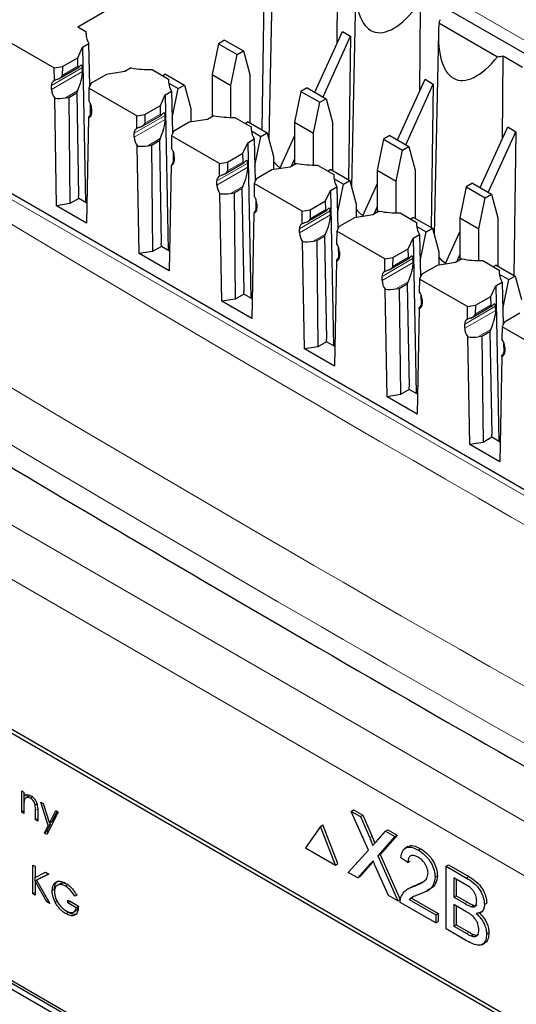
# Paper-space layout 'Blatt2' of a CAD drawing. Header units: millimetres. Extents: x 5 to 418, y 2 to 292.
# Tile 33 of 76: x 99.45 to 105.4, y 197.72 to 209.5. Entities that reach past the tile are written whole.
import ezdxf

# ---------------------------------------------------------------- set-up
doc = ezdxf.new("R2010")
doc.units = ezdxf.units.MM

psp = doc.layouts.new('Blatt2')

# ---------------------------------------------------------------- linework, layer by layer
at = {"color": 7, "linetype": 'Continuous', "lineweight": 25}
for p, q in [((117.13, 197.159), (91.987, 211.674)), ((101.559, 211.376), (119.379, 201.089)), ((100.148, 209.418), (102.391, 210.713)), ((102.391, 210.713), (102.353, 208.185)), ((102.489, 210.483), (102.437, 208.072)), ((103.256, 209.223), (103.263, 210.209)), ((103.479, 209.912), (103.427, 207.501)), ((98.59, 209.662), (99.866, 208.925)), ((104.246, 208.652), (104.253, 209.638)), ((104.476, 209.464), (105.177, 209.059)), ((100.148, 209.418), (100.247, 209.362)), ((100.247, 209.362), (100.248, 209.326)), ((102.988, 208.635), (103.319, 209.361)), ((103.319, 209.361), (103.418, 209.304)), ((104.469, 209.34), (104.417, 206.929)), ((100.207, 209.173), (100.283, 209.217)), ((100.295, 208.709), (100.283, 209.217)), ((101.833, 209.215), (101.757, 208.845)), ((101.908, 209.258), (101.833, 209.215)), ((101.833, 209.215), (102.059, 209.085)), ((101.908, 209.258), (102.134, 209.128)), ((103.087, 208.578), (103.418, 209.304)), ((103.418, 209.304), (103.392, 207.585)), ((100.148, 209.046), (100.207, 209.173)), ((100.207, 209.173), (100.242, 207.313)), ((101.984, 208.714), (102.059, 209.085)), ((102.059, 209.085), (102.134, 209.128)), ((102.134, 209.128), (102.21, 208.845)), ((99.965, 208.94), (100.148, 209.046)), ((100.151, 208.944), (100.148, 209.046)), ((105.236, 208.08), (105.243, 209.066)), ((105.478, 208.931), (105.243, 209.066)), ((99.866, 208.925), (99.965, 208.94)), ((99.869, 208.773), (99.866, 208.925)), ((99.932, 208.801), (100.16, 208.932)), ((99.965, 208.94), (99.961, 208.835)), ((100.206, 208.88), (100.205, 208.928)), ((100.493, 208.847), (100.31, 208.741)), ((100.713, 208.881), (100.493, 208.847)), ((100.789, 208.924), (100.713, 208.881)), ((101.04, 208.904), (101.237, 208.79)), ((101.201, 208.85), (101.167, 208.831)), ((101.201, 208.85), (101.427, 208.72)), ((101.757, 208.845), (101.984, 208.714)), ((101.757, 208.845), (101.757, 208.341)), ((102.21, 208.845), (102.21, 208.268)), ((100.31, 208.741), (100.283, 208.684)), ((101.237, 208.79), (101.237, 208.754)), ((101.239, 208.742), (101.352, 208.677)), ((103.978, 208.063), (104.309, 208.789)), ((104.077, 208.006), (104.408, 208.732)), ((104.309, 208.789), (104.408, 208.732)), ((104.408, 208.732), (104.382, 207.014)), ((99.834, 208.666), (99.834, 208.714)), ((100.041, 208.571), (100.136, 208.626)), ((100.147, 208.65), (100.136, 208.626)), ((100.136, 208.626), (100.159, 207.393)), ((100.283, 208.684), (100.281, 208.536)), ((100.856, 208.353), (100.283, 208.684)), ((101.197, 208.601), (101.272, 208.645)), ((101.272, 208.645), (101.285, 208.138)), ((101.28, 208.324), (101.352, 208.677)), ((101.352, 208.677), (101.427, 208.72)), ((101.427, 208.72), (101.503, 208.437)), ((101.984, 208.332), (101.984, 208.714)), ((102.823, 208.644), (102.747, 208.274)), ((102.898, 208.687), (102.823, 208.644)), ((102.823, 208.644), (103.049, 208.513)), ((102.898, 208.687), (103.124, 208.556)), ((99.894, 207.275), (99.872, 208.562)), ((100, 208.565), (100.041, 208.571)), ((100.041, 208.571), (100.055, 207.3)), ((100.303, 208.373), (100.3, 208.499)), ((101.138, 208.474), (101.197, 208.601)), ((101.197, 208.601), (101.232, 206.742)), ((102.974, 208.143), (103.049, 208.513)), ((103.049, 208.513), (103.124, 208.556)), ((103.124, 208.556), (103.2, 208.274)), ((100.315, 208.395), (100.311, 208.385)), ((100.315, 208.437), (100.315, 208.388)), ((100.954, 208.369), (101.138, 208.474)), ((101.141, 208.373), (101.138, 208.474)), ((101.503, 208.437), (101.503, 208.278)), ((100.277, 208.328), (100.255, 207.067)), ((100.856, 208.353), (100.954, 208.369)), ((100.858, 208.202), (100.856, 208.353)), ((100.922, 208.229), (101.15, 208.361)), ((100.954, 208.369), (100.951, 208.263)), ((101.196, 208.309), (101.195, 208.357)), ((101.483, 208.275), (101.3, 208.169)), ((101.703, 208.309), (101.483, 208.275)), ((101.779, 208.353), (101.703, 208.309)), ((102.03, 208.332), (102.227, 208.219)), ((102.191, 208.279), (102.157, 208.259)), ((102.191, 208.279), (102.417, 208.148)), ((102.747, 208.274), (102.974, 208.143)), ((102.747, 208.274), (102.747, 207.769)), ((103.2, 208.274), (103.2, 207.696)), ((100.824, 208.094), (100.824, 208.143)), ((101.3, 208.169), (101.273, 208.112)), ((102.227, 208.219), (102.227, 208.183)), ((102.229, 208.17), (102.342, 208.105)), ((102.342, 208.105), (102.417, 208.148)), ((102.417, 208.148), (102.493, 207.865)), ((102.974, 207.761), (102.974, 208.143)), ((104.968, 207.492), (105.299, 208.218)), ((105.067, 207.435), (105.398, 208.161)), ((105.299, 208.218), (105.398, 208.161)), ((105.398, 208.161), (105.372, 206.442)), ((101.031, 208), (101.126, 208.055)), ((101.137, 208.079), (101.126, 208.055)), ((101.126, 208.055), (101.149, 206.822)), ((101.273, 208.112), (101.27, 207.964)), ((101.846, 207.782), (101.273, 208.112)), ((102.128, 207.903), (102.187, 208.03)), ((102.187, 208.03), (102.262, 208.074)), ((102.187, 208.03), (102.222, 206.17)), ((102.262, 208.074), (102.275, 207.566)), ((102.27, 207.753), (102.342, 208.105)), ((102.571, 207.719), (102.747, 208.106)), ((103.813, 208.072), (103.737, 207.702)), ((103.888, 208.116), (103.813, 208.072)), ((103.813, 208.072), (104.039, 207.942)), ((103.888, 208.116), (104.114, 207.985)), ((100.884, 206.704), (100.862, 207.99)), ((100.989, 207.994), (101.031, 208)), ((101.031, 208), (101.045, 206.729)), ((101.29, 207.928), (101.293, 207.801)), ((101.944, 207.797), (102.128, 207.903)), ((102.131, 207.801), (102.128, 207.903)), ((103.964, 207.571), (104.039, 207.942)), ((104.039, 207.942), (104.114, 207.985)), ((104.114, 207.985), (104.19, 207.702)), ((101.305, 207.823), (101.301, 207.814)), ((101.305, 207.865), (101.305, 207.816)), ((101.846, 207.782), (101.944, 207.797)), ((101.912, 207.658), (102.139, 207.789)), ((101.944, 207.797), (101.941, 207.692)), ((102.186, 207.737), (102.185, 207.785)), ((102.493, 207.865), (102.493, 207.707)), ((102.709, 207.747), (102.747, 207.832)), ((101.267, 207.757), (101.245, 206.496)), ((101.848, 207.63), (101.846, 207.782)), ((102.473, 207.704), (102.289, 207.598)), ((102.693, 207.738), (102.473, 207.704)), ((102.768, 207.781), (102.693, 207.738)), ((103.02, 207.761), (103.217, 207.647)), ((103.181, 207.707), (103.147, 207.688)), ((103.181, 207.707), (103.407, 207.577)), ((103.737, 207.702), (103.964, 207.571)), ((103.737, 207.702), (103.737, 207.198)), ((104.19, 207.702), (104.19, 207.125)), ((101.814, 207.523), (101.814, 207.572)), ((102.289, 207.598), (102.263, 207.541)), ((103.217, 207.647), (103.217, 207.611)), ((103.219, 207.599), (103.332, 207.534)), ((103.332, 207.534), (103.407, 207.577)), ((103.407, 207.577), (103.483, 207.294)), ((103.964, 207.189), (103.964, 207.571)), ((102.021, 207.429), (102.116, 207.483)), ((102.127, 207.507), (102.116, 207.483)), ((102.116, 207.483), (102.139, 206.25)), ((102.263, 207.541), (102.26, 207.393)), ((102.836, 207.21), (102.263, 207.541)), ((103.118, 207.332), (103.177, 207.458)), ((103.177, 207.458), (103.252, 207.502)), ((103.177, 207.458), (103.212, 205.599)), ((103.252, 207.502), (103.265, 206.995)), ((103.26, 207.181), (103.332, 207.534)), ((103.561, 207.147), (103.737, 207.535)), ((104.803, 207.501), (104.727, 207.131)), ((104.878, 207.544), (104.803, 207.501)), ((104.803, 207.501), (105.029, 207.37)), ((104.878, 207.544), (105.104, 207.413)), ((100.16, 207.361), (100.055, 207.3)), ((100.16, 207.361), (100.159, 207.393)), ((100.259, 207.304), (100.16, 207.361)), ((101.874, 206.132), (101.852, 207.419)), ((101.979, 207.422), (102.021, 207.429)), ((102.021, 207.429), (102.035, 206.157)), ((102.28, 207.357), (102.283, 207.23)), ((102.934, 207.226), (103.118, 207.332)), ((103.121, 207.23), (103.118, 207.332)), ((104.954, 207), (105.029, 207.37)), ((105.029, 207.37), (105.104, 207.413)), ((105.104, 207.413), (105.18, 207.131)), ((100.055, 207.3), (99.894, 207.275)), ((100.255, 207.067), (99.894, 207.275)), ((102.295, 207.252), (102.291, 207.242)), ((102.295, 207.294), (102.295, 207.245)), ((102.836, 207.21), (102.934, 207.226)), ((102.838, 207.059), (102.836, 207.21)), ((102.902, 207.086), (103.129, 207.218)), ((102.934, 207.226), (102.931, 207.12)), ((103.176, 207.166), (103.174, 207.214)), ((103.483, 207.294), (103.483, 207.135)), ((103.758, 207.21), (103.683, 207.166)), ((103.699, 207.176), (103.737, 207.26)), ((102.257, 207.185), (102.235, 205.924)), ((103.463, 207.132), (103.279, 207.026)), ((103.683, 207.166), (103.463, 207.132)), ((104.01, 207.189), (104.207, 207.076)), ((104.171, 207.136), (104.137, 207.116)), ((104.171, 207.136), (104.397, 207.005)), ((104.207, 207.076), (104.207, 207.04)), ((104.727, 207.131), (104.954, 207)), ((104.727, 207.131), (104.727, 206.626)), ((105.18, 207.131), (105.18, 206.553)), ((102.804, 206.951), (102.804, 207)), ((103.253, 206.969), (103.25, 206.821)), ((103.279, 207.026), (103.253, 206.969)), ((103.826, 206.639), (103.253, 206.969)), ((104.209, 207.027), (104.322, 206.962)), ((104.25, 206.61), (104.322, 206.962)), ((104.322, 206.962), (104.397, 207.005)), ((104.397, 207.005), (104.473, 206.722)), ((104.551, 206.576), (104.727, 206.963)), ((104.954, 206.618), (104.954, 207)), ((102.864, 205.561), (102.842, 206.847)), ((102.969, 206.851), (103.011, 206.857)), ((103.011, 206.857), (103.106, 206.912)), ((103.011, 206.857), (103.025, 205.586)), ((103.117, 206.936), (103.106, 206.912)), ((103.106, 206.912), (103.129, 205.679)), ((104.108, 206.76), (104.167, 206.887)), ((104.167, 206.887), (104.242, 206.931)), ((104.167, 206.887), (104.202, 205.028)), ((104.242, 206.931), (104.255, 206.423)), ((101.045, 206.729), (100.884, 206.704)), ((101.15, 206.789), (101.045, 206.729)), ((101.15, 206.789), (101.149, 206.822)), ((101.249, 206.732), (101.15, 206.789)), ((103.27, 206.785), (103.273, 206.658)), ((103.285, 206.722), (103.285, 206.673)), ((103.924, 206.654), (104.108, 206.76)), ((104.111, 206.658), (104.108, 206.76)), ((104.473, 206.722), (104.473, 206.564)), ((101.245, 206.496), (100.884, 206.704)), ((103.247, 206.614), (103.224, 205.353)), ((103.285, 206.68), (103.28, 206.671)), ((103.826, 206.639), (103.924, 206.654)), ((103.828, 206.487), (103.826, 206.639)), ((103.892, 206.515), (104.119, 206.646)), ((103.924, 206.654), (103.921, 206.549)), ((104.166, 206.594), (104.164, 206.642)), ((104.748, 206.638), (104.673, 206.595)), ((104.689, 206.604), (104.727, 206.689)), ((105, 206.618), (105.196, 206.504)), ((104.453, 206.561), (104.269, 206.455)), ((104.673, 206.595), (104.453, 206.561)), ((105.161, 206.564), (105.127, 206.545)), ((105.161, 206.564), (105.387, 206.434)), ((105.196, 206.504), (105.197, 206.468)), ((103.794, 206.38), (103.794, 206.429)), ((104.243, 206.398), (104.24, 206.25)), ((104.269, 206.455), (104.243, 206.398)), ((104.816, 206.067), (104.243, 206.398)), ((105.199, 206.456), (105.312, 206.391)), ((105.24, 206.038), (105.312, 206.391)), ((105.312, 206.391), (105.387, 206.434)), ((105.387, 206.434), (105.463, 206.151)), ((103.854, 204.989), (103.832, 206.276)), ((103.959, 206.279), (104.001, 206.286)), ((104.001, 206.286), (104.096, 206.34)), ((104.001, 206.286), (104.015, 205.014)), ((104.107, 206.364), (104.096, 206.34)), ((104.096, 206.34), (104.119, 205.107)), ((105.098, 206.189), (105.157, 206.316)), ((105.157, 206.316), (105.232, 206.359)), ((105.157, 206.316), (105.192, 204.456)), ((105.232, 206.359), (105.245, 205.852)), ((102.035, 206.157), (101.874, 206.132)), ((102.14, 206.218), (102.035, 206.157)), ((102.14, 206.218), (102.139, 206.25)), ((102.239, 206.161), (102.14, 206.218)), ((104.26, 206.214), (104.263, 206.087)), ((104.275, 206.151), (104.275, 206.102)), ((104.914, 206.083), (105.098, 206.189)), ((105.101, 206.087), (105.098, 206.189)), ((102.235, 205.924), (101.874, 206.132)), ((104.237, 206.042), (104.214, 204.781)), ((104.275, 206.109), (104.27, 206.099)), ((104.816, 206.067), (104.914, 206.083)), ((104.818, 205.916), (104.816, 206.067)), ((104.882, 205.943), (105.109, 206.075)), ((104.914, 206.083), (104.911, 205.977)), ((105.156, 206.023), (105.154, 206.071)), ((105.443, 205.989), (105.259, 205.883)), ((104.784, 205.808), (104.784, 205.857)), ((105.097, 205.793), (105.086, 205.769)), ((105.233, 205.826), (105.23, 205.678)), ((105.259, 205.883), (105.233, 205.826)), ((105.806, 205.496), (105.233, 205.826)), ((103.13, 205.646), (103.129, 205.679)), ((104.844, 204.418), (104.822, 205.704)), ((104.949, 205.708), (104.991, 205.714)), ((104.991, 205.714), (105.086, 205.769)), ((104.991, 205.714), (105.005, 204.443)), ((105.086, 205.769), (105.109, 204.536)), ((103.025, 205.586), (102.864, 205.561)), ((103.224, 205.353), (102.864, 205.561)), ((103.13, 205.646), (103.025, 205.586)), ((103.229, 205.589), (103.13, 205.646)), ((105.25, 205.642), (105.253, 205.515)), ((105.265, 205.579), (105.265, 205.53)), ((105.227, 205.471), (105.204, 204.21)), ((105.265, 205.537), (105.26, 205.528)), ((104.12, 205.075), (104.015, 205.014)), ((104.12, 205.075), (104.119, 205.107)), ((104.219, 205.018), (104.12, 205.075)), ((104.015, 205.014), (103.854, 204.989)), ((104.214, 204.781), (103.854, 204.989)), ((105.11, 204.503), (105.005, 204.443)), ((105.11, 204.503), (105.109, 204.536)), ((105.209, 204.447), (105.11, 204.503)), ((105.005, 204.443), (104.844, 204.418)), ((105.204, 204.21), (104.844, 204.418)), ((110.13, 194.786), (95.846, 203.032)), ((110.089, 194.763), (95.947, 202.927)), ((99.477, 200.27), (99.504, 200.255)), ((99.477, 200.018), (99.477, 200.27)), ((99.504, 200.255), (99.504, 200.209)), ((99.532, 200.226), (99.504, 200.209)), ((99.505, 200.132), (99.505, 200.21)), ((99.56, 200.206), (99.525, 200.185)), ((99.611, 200.199), (99.582, 200.183)), ((99.707, 200.137), (99.736, 200.121)), ((99.796, 199.855), (99.707, 200.137)), ((99.504, 200.033), (99.477, 200.018)), ((99.504, 200.002), (99.477, 200.018)), ((99.504, 200.094), (99.504, 200.002)), ((99.667, 200.117), (99.639, 200.101)), ((99.642, 199.923), (99.642, 200.041)), ((99.669, 200.036), (99.669, 199.907)), ((99.736, 200.121), (99.81, 199.885)), ((99.915, 200.018), (99.78, 199.75)), ((99.81, 199.885), (99.886, 200.035)), ((99.839, 199.901), (99.901, 200.026)), ((99.886, 200.035), (99.915, 200.018)), ((103.423, 200.026), (103.452, 200.043)), ((103.63, 199.56), (103.423, 200.026)), ((103.423, 200.026), (103.534, 199.963)), ((103.452, 200.043), (103.562, 199.979)), ((99.669, 199.938), (99.642, 199.923)), ((99.669, 199.907), (99.642, 199.923)), ((99.839, 199.901), (99.81, 199.885)), ((99.824, 199.872), (99.819, 199.889)), ((103.534, 199.963), (103.562, 199.979)), ((103.534, 199.963), (103.647, 199.707)), ((103.562, 199.979), (103.676, 199.723)), ((102.451, 196.179), (96.228, 199.772)), ((102.479, 196.196), (96.256, 199.788)), ((99.751, 199.766), (99.796, 199.855)), ((99.779, 199.783), (99.751, 199.766)), ((99.779, 199.783), (99.824, 199.872)), ((99.793, 199.775), (99.779, 199.783)), ((99.824, 199.872), (99.796, 199.855)), ((103.057, 199.846), (102.877, 199.591)), ((103.057, 199.846), (103.085, 199.863)), ((103.236, 199.383), (103.057, 199.846)), ((103.264, 199.4), (103.085, 199.863)), ((103.724, 199.663), (103.837, 199.788)), ((103.837, 199.788), (103.865, 199.804)), ((103.837, 199.788), (103.949, 199.723)), ((103.865, 199.804), (103.977, 199.739)), ((96.228, 199.706), (102.451, 196.114)), ((99.78, 199.75), (99.751, 199.766)), ((103.949, 199.723), (103.742, 199.494)), ((103.977, 199.739), (103.77, 199.511)), ((103.949, 199.723), (103.977, 199.739)), ((102.877, 199.591), (103.236, 199.383)), ((103.39, 199.294), (103.63, 199.56)), ((104.102, 199.604), (104.071, 199.585)), ((104.228, 199.562), (104.257, 199.578)), ((103.684, 199.416), (103.53, 199.246)), ((103.691, 199.423), (103.684, 199.416)), ((103.742, 199.494), (103.77, 199.511)), ((103.742, 199.494), (103.982, 198.953)), ((103.77, 199.511), (104.01, 198.969)), ((104.103, 199.412), (104.02, 199.47)), ((104.103, 199.412), (104.132, 199.429)), ((99.611, 199.383), (99.638, 199.368)), ((99.611, 199.038), (99.611, 199.383)), ((99.638, 199.368), (99.638, 199.236)), ((103.236, 199.383), (103.264, 199.4)), ((103.656, 199.4), (103.502, 199.23)), ((103.871, 199.017), (103.713, 199.373)), ((104.562, 199.369), (104.59, 199.385)), ((104.562, 198.618), (104.562, 199.369)), ((104.562, 199.369), (104.806, 199.228)), ((104.59, 199.385), (104.834, 199.245)), ((99.638, 199.236), (99.763, 199.296)), ((99.656, 199.199), (99.638, 199.189)), ((99.638, 199.189), (99.638, 199.022)), ((99.777, 198.942), (99.638, 199.189)), ((99.64, 199.19), (99.64, 199.237)), ((99.801, 199.274), (99.654, 199.203)), ((99.683, 199.22), (99.654, 199.203)), ((99.654, 199.203), (99.813, 198.921)), ((99.799, 199.275), (99.683, 199.22)), ((99.763, 199.296), (99.801, 199.274)), ((103.502, 199.23), (103.39, 199.294)), ((103.502, 199.23), (103.53, 199.246)), ((104.199, 199.141), (104.292, 199.188)), ((104.429, 199.239), (104.457, 199.255)), ((104.778, 199.158), (104.654, 199.229)), ((104.654, 199.229), (104.654, 198.998)), ((104.682, 199.213), (104.682, 199.015)), ((99.87, 199.094), (99.842, 199.078)), ((99.937, 199.16), (99.901, 199.14)), ((100.03, 199.148), (100.002, 199.131)), ((104.129, 199.111), (104.098, 199.093)), ((104.17, 199.125), (104.199, 199.141)), ((104.333, 199.074), (104.365, 199.093)), ((99.638, 199.053), (99.611, 199.038)), ((99.638, 199.022), (99.611, 199.038)), ((99.795, 198.952), (99.777, 198.942)), ((99.907, 198.956), (99.878, 198.94)), ((100.03, 198.964), (100.156, 198.891)), ((100.03, 198.929), (100.03, 198.964)), ((100.058, 198.945), (100.03, 198.929)), ((100.058, 198.945), (100.058, 198.948)), ((100.158, 198.888), (100.058, 198.945)), ((100.142, 199.025), (100.114, 199.009)), ((100.137, 199.021), (100.114, 199.009)), ((103.982, 198.953), (103.871, 199.017)), ((103.982, 198.953), (104.01, 198.969)), ((104.119, 198.97), (104.147, 198.986)), ((104.119, 198.97), (104.437, 198.786)), ((104.165, 199.002), (104.147, 198.986)), ((104.147, 198.986), (104.465, 198.803)), ((104.654, 198.998), (104.682, 199.015)), ((104.654, 198.998), (104.788, 198.921)), ((104.682, 199.015), (104.816, 198.937)), ((99.813, 198.921), (99.777, 198.942)), ((100.036, 198.816), (100.013, 198.833)), ((100.129, 198.871), (100.03, 198.929)), ((100.098, 198.82), (100.133, 198.84)), ((100.156, 198.886), (100.129, 198.871)), ((104.437, 198.69), (104.012, 198.936)), ((104.797, 198.829), (104.654, 198.912)), ((104.654, 198.912), (104.654, 198.652)), ((104.682, 198.895), (104.682, 198.668)), ((104.866, 198.885), (104.894, 198.901)), ((104.974, 198.814), (105.006, 198.832)), ((105.021, 198.91), (105.049, 198.926)), ((100.036, 198.816), (100.008, 198.8)), ((104.437, 198.786), (104.465, 198.803)), ((104.437, 198.786), (104.437, 198.69)), ((104.465, 198.803), (104.465, 198.706)), ((104.437, 198.69), (104.465, 198.706)), ((104.806, 198.477), (104.562, 198.618)), ((104.654, 198.652), (104.682, 198.668)), ((104.654, 198.652), (104.808, 198.563)), ((104.682, 198.668), (104.836, 198.579)), ((104.863, 198.534), (104.892, 198.551)), ((105.046, 198.554), (105.074, 198.57)), ((104.99, 198.43), (105.022, 198.448))]:
    psp.add_line(p, q, dxfattribs=at)
at = {"color": 7, "linetype": 'Continuous', "lineweight": 18}
for p, q in [((117.028, 197.148), (91.885, 211.662)), ((120.359, 200.678), (102.398, 211.047)), ((100.205, 208.928), (99.834, 208.714)), ((100.206, 208.88), (99.834, 208.666)), ((100.151, 208.944), (99.961, 208.835)), ((100.147, 208.65), (100, 208.565)), ((100.311, 208.385), (100.315, 208.388)), ((101.141, 208.373), (100.951, 208.263)), ((101.195, 208.357), (100.824, 208.143)), ((101.196, 208.309), (100.824, 208.094)), ((101.137, 208.079), (100.989, 207.994)), ((101.301, 207.814), (101.305, 207.816)), ((102.185, 207.785), (101.814, 207.572)), ((102.131, 207.801), (101.941, 207.692)), ((102.186, 207.737), (101.814, 207.523)), ((102.127, 207.507), (101.979, 207.422)), ((102.291, 207.242), (102.295, 207.245)), ((103.174, 207.214), (102.804, 207)), ((103.121, 207.23), (102.931, 207.12)), ((103.176, 207.166), (102.804, 206.951)), ((103.117, 206.936), (102.969, 206.851)), ((103.28, 206.671), (103.285, 206.673)), ((104.164, 206.642), (103.794, 206.429)), ((104.111, 206.658), (103.921, 206.549)), ((104.166, 206.594), (103.794, 206.38)), ((94.356, 206.341), (112.185, 196.049)), ((104.107, 206.364), (103.959, 206.279)), ((104.27, 206.099), (104.275, 206.102)), ((105.154, 206.071), (104.784, 205.857)), ((105.156, 206.023), (104.784, 205.808)), ((105.101, 206.087), (104.911, 205.977)), ((111.902, 195.559), (94.073, 205.851)), ((105.097, 205.793), (104.949, 205.708)), ((105.26, 205.528), (105.265, 205.53)), ((99.67, 200.058), (99.642, 200.041)), ((103.647, 199.707), (103.676, 199.723)), ((103.656, 199.4), (103.684, 199.416)), ((104.806, 199.228), (104.834, 199.245)), ((104.788, 198.921), (104.816, 198.937)), ((104.808, 198.563), (104.836, 198.579))]:
    psp.add_line(p, q, dxfattribs=at)
at = {"color": 7, "linetype": 'Continuous', "lineweight": 25, "flags": 128}
for points in [[(102.574, 207.725), (102.532, 207.761), (102.493, 207.805)], [(103.564, 207.154), (103.522, 207.189), (103.483, 207.233)], [(104.554, 206.582), (104.512, 206.618), (104.473, 206.662)]]:
    psp.add_lwpolyline(points, dxfattribs=at)
at = {"color": 7, "linetype": 'Continuous', "lineweight": 25}
for centre, radius, start, end in [((104.7, 209.412), 0.23, 157.0218, 167.0334), ((100.524, 209.353), 0.278, 178.227, 209.4562), ((105.098, 210.101), 1.045, 274.3461, 277.9939), ((101.021, 210.214), 1.31, 259.7801, 270.8315), ((99.889, 208.722), 0.0554, 111.6771, 187.7692), ((101.514, 208.782), 0.278, 178.227, 209.4562), ((100.016, 208.673), 0.182, 182.5078, 217.7954), ((100.135, 208.429), 0.18, 2.3789, 36.0727), ((100.262, 208.38), 0.054, 286.5351, 8.4901), ((102.011, 209.642), 1.31, 259.7801, 270.8315), ((100.879, 208.15), 0.0554, 111.6771, 187.7692), ((102.504, 208.21), 0.278, 178.227, 209.4562), ((101.006, 208.102), 0.182, 182.5078, 217.7954), ((101.125, 207.858), 0.18, 2.3789, 36.0727), ((101.251, 207.808), 0.054, 286.5351, 8.4901), ((103.001, 209.071), 1.31, 259.7801, 270.8315), ((101.869, 207.579), 0.0554, 111.6771, 187.7692), ((103.494, 207.639), 0.278, 178.227, 209.4562), ((101.996, 207.531), 0.182, 182.5078, 217.7954), ((102.115, 207.286), 0.18, 2.3789, 36.0727), ((102.241, 207.237), 0.054, 286.5351, 8.4901), ((103.991, 208.499), 1.31, 259.7801, 270.8315), ((104.484, 207.067), 0.278, 178.227, 209.4562), ((102.859, 207.008), 0.0554, 111.6771, 187.7692), ((102.986, 206.959), 0.182, 182.5078, 217.7954), ((103.105, 206.715), 0.18, 2.3789, 36.0727), ((103.231, 206.665), 0.054, 286.5351, 8.4901), ((104.981, 207.928), 1.31, 259.7801, 270.8315), ((103.849, 206.436), 0.0554, 111.6771, 187.7692), ((105.474, 206.496), 0.278, 178.227, 209.4562), ((103.976, 206.388), 0.182, 182.5078, 217.7954), ((104.095, 206.143), 0.18, 2.3789, 36.0727), ((104.221, 206.094), 0.054, 286.5351, 8.4901), ((104.839, 205.865), 0.0554, 111.6771, 187.7692), ((104.966, 205.816), 0.182, 182.5078, 217.7954), ((105.085, 205.572), 0.18, 2.3789, 36.0727), ((105.211, 205.523), 0.054, 286.5351, 8.4901)]:
    psp.add_arc(centre, radius, start, end, dxfattribs=at)
at = {"color": 7, "linetype": 'Continuous', "lineweight": 18}
for centre, major_axis, ratio, start_param, end_param in [((372.028, 363.284), (379.985, 5.827), 0.587244, 3.834585, 4.001386), ((372.028, 351.797), (379.987, -5.634), 0.567146, 3.873355, 3.997444), ((372.013, 364.255), (378.785, 5.828), 0.587275, 3.871004, 3.964908)]:
    psp.add_ellipse(centre, major_axis=major_axis, ratio=ratio, start_param=start_param, end_param=end_param, dxfattribs=at)
at = {"color": 7, "linetype": 'Continuous', "lineweight": 25}
for centre, major_axis, ratio, start_param, end_param in [((104.092, 210.492), (0.399, 1.134), 0.410555, 2.12407, 4.005778), ((105.082, 209.92), (0.399, 1.134), 0.410555, 2.12407, 4.005778), ((100.142, 208.795), (0.051, 0.164), 0.214878, 5.726301, 6.846733), ((100.144, 208.746), (0.051, 0.164), 0.214878, 4.155505, 5.726301), ((100.177, 209), (0.0213, 0.0685), 0.214878, 2.584709, 3.70514), ((100.004, 208.715), (0.231, 0.045), 0.415057, 1.927727, 2.114113), ((99.865, 208.82), (0.0963, 0.0188), 0.415057, 5.06932, 6.189751), ((100.002, 208.665), (0.231, 0.045), 0.415057, 4.034806, 4.618955), ((100.314, 208.485), (0.054, 0.167), 0.189303, 3.548819, 4.132968), ((101.167, 208.428), (0.0213, 0.0685), 0.214878, 2.584709, 3.70514), ((101.132, 208.223), (0.051, 0.164), 0.214878, 5.726301, 6.846733), ((100.855, 208.248), (0.0963, 0.0188), 0.415057, 5.06932, 6.189751), ((101.134, 208.175), (0.051, 0.164), 0.214878, 4.155505, 5.726301), ((100.994, 208.143), (0.231, 0.045), 0.415057, 1.927727, 2.114113), ((100.992, 208.093), (0.231, 0.045), 0.415057, 4.034806, 4.618955), ((101.304, 207.914), (0.054, 0.167), 0.189303, 3.548819, 4.132968), ((102.157, 207.857), (0.0213, 0.0685), 0.214878, 2.584709, 3.70514), ((102.122, 207.652), (0.051, 0.164), 0.214878, 5.726301, 6.846733), ((101.845, 207.677), (0.0963, 0.0188), 0.415057, 5.06932, 6.189751), ((102.124, 207.603), (0.051, 0.164), 0.214878, 4.155505, 5.726301), ((101.984, 207.572), (0.231, 0.045), 0.415057, 1.927727, 2.114113), ((101.982, 207.522), (0.231, 0.045), 0.415057, 4.034806, 4.618955), ((102.294, 207.342), (0.054, 0.167), 0.189303, 3.548819, 4.132968), ((103.147, 207.285), (0.0213, 0.0685), 0.214878, 2.584709, 3.70514), ((103.112, 207.08), (0.051, 0.164), 0.214878, 5.726301, 6.846733), ((102.835, 207.105), (0.0963, 0.0188), 0.415057, 5.06932, 6.189751), ((103.114, 207.032), (0.051, 0.164), 0.214878, 4.155505, 5.726301), ((102.974, 207), (0.231, 0.045), 0.415057, 1.927727, 2.114113), ((102.972, 206.95), (0.231, 0.045), 0.415057, 4.034806, 4.618955), ((103.283, 206.771), (0.054, 0.167), 0.189303, 3.548819, 4.132968), ((104.137, 206.714), (0.0213, 0.0685), 0.214878, 2.584709, 3.70514), ((104.102, 206.509), (0.051, 0.164), 0.214878, 5.726301, 6.846733), ((103.964, 206.429), (0.231, 0.045), 0.415057, 1.927727, 2.114113), ((103.825, 206.534), (0.0963, 0.0188), 0.415057, 5.06932, 6.189751), ((104.104, 206.46), (0.051, 0.164), 0.214878, 4.155505, 5.726301), ((103.962, 206.379), (0.231, 0.045), 0.415057, 4.034806, 4.618955), ((104.273, 206.199), (0.054, 0.167), 0.189303, 3.548819, 4.132968), ((105.094, 205.889), (0.051, 0.164), 0.214878, 4.155505, 5.726301), ((105.127, 206.142), (0.0213, 0.0685), 0.214878, 2.584709, 3.70514), ((105.092, 205.937), (0.051, 0.164), 0.214878, 5.726301, 6.846733), ((104.954, 205.857), (0.231, 0.045), 0.415057, 1.927727, 2.114113), ((104.815, 205.962), (0.0963, 0.0188), 0.415057, 5.06932, 6.189751), ((104.952, 205.807), (0.231, 0.045), 0.415057, 4.034806, 4.618955), ((105.263, 205.628), (0.054, 0.167), 0.189303, 3.548819, 4.132968)]:
    psp.add_ellipse(centre, major_axis=major_axis, ratio=ratio, start_param=start_param, end_param=end_param, dxfattribs=at)
for points, knots in [([(87.346, 211.626), (88.154, 211.101), (90.498, 209.581), (94.449, 207.101), (99.228, 204.201), (104.1, 201.351), (109.059, 198.552), (114.107, 195.803), (117.995, 193.759), (120.198, 192.63), (120.671, 192.388)], [0, 0, 0, 0, 0.0774167, 0.2244859, 0.3715556, 0.5186246, 0.6656928, 0.8127599, 0.959826, 1, 1, 1, 1]), ([(99.504, 200.209), (99.517, 200.218), (99.54, 200.233), (99.573, 200.218), (99.587, 200.211)], [0, 0, 0, 0, 0.559141, 1, 1, 1, 1]), ([(99.508, 200.159), (99.507, 200.147), (99.504, 200.126), (99.504, 200.104), (99.504, 200.094)], [0, 0, 0, 0, 0.559658, 1, 1, 1, 1]), ([(99.582, 200.183), (99.573, 200.187), (99.554, 200.196), (99.532, 200.191), (99.516, 200.179), (99.511, 200.166), (99.508, 200.159)], [0, 0, 0, 0, 0.279553, 0.559373, 0.779703, 1, 1, 1, 1]), ([(99.611, 200.199), (99.601, 200.203), (99.583, 200.212), (99.564, 200.21), (99.558, 200.204), (99.557, 200.203)], [0, 0, 0, 0, 0.46626, 0.932968, 1, 1, 1, 1]), ([(99.639, 200.101), (99.637, 200.11), (99.632, 200.128), (99.613, 200.162), (99.594, 200.175), (99.582, 200.183)], [0, 0, 0, 0, 0.281192, 0.561331, 1, 1, 1, 1]), ([(99.587, 200.211), (99.597, 200.205), (99.617, 200.191), (99.642, 200.158), (99.668, 200.103), (99.669, 200.064), (99.669, 200.036)], [0, 0, 0, 0, 0.187021, 0.37389, 0.56061, 1, 1, 1, 1]), ([(99.642, 200.041), (99.642, 200.052), (99.642, 200.071), (99.64, 200.092), (99.639, 200.101)], [0, 0, 0, 0, 0.560255, 1, 1, 1, 1]), ([(103.647, 199.707), (103.655, 199.69), (103.665, 199.666), (103.677, 199.636), (103.68, 199.622), (103.681, 199.616)], [0, 0, 0, 0, 0.561277, 0.781763, 1, 1, 1, 1]), ([(103.676, 199.723), (103.683, 199.706), (103.693, 199.683), (103.704, 199.656), (103.706, 199.647), (103.707, 199.644)], [0, 0, 0, 0, 0.646868, 0.900977, 1, 1, 1, 1]), ([(103.681, 199.616), (103.689, 199.625), (103.703, 199.64), (103.717, 199.656), (103.724, 199.663)], [0, 0, 0, 0, 0.56, 1, 1, 1, 1]), ([(104.02, 199.47), (104.025, 199.501), (104.034, 199.562), (104.09, 199.603), (104.16, 199.597), (104.206, 199.573), (104.228, 199.562)], [0, 0, 0, 0, 0.280235, 0.558893, 0.779132, 1, 1, 1, 1]), ([(104.106, 199.598), (104.113, 199.603), (104.133, 199.622), (104.189, 199.612), (104.234, 199.589), (104.257, 199.578)], [0, 0, 0, 0, 0.185653, 0.592247, 1, 1, 1, 1]), ([(104.228, 199.562), (104.257, 199.543), (104.313, 199.506), (104.381, 199.415), (104.423, 199.319), (104.427, 199.266), (104.429, 199.239)], [0, 0, 0, 0, 0.280482, 0.559644, 0.779749, 1, 1, 1, 1]), ([(104.257, 199.578), (104.285, 199.559), (104.342, 199.522), (104.409, 199.431), (104.451, 199.336), (104.455, 199.282), (104.457, 199.255)], [0, 0, 0, 0, 0.280482, 0.559644, 0.779749, 1, 1, 1, 1]), ([(103.686, 199.433), (103.681, 199.427), (103.67, 199.416), (103.66, 199.405), (103.656, 199.4)], [0, 0, 0, 0, 0.5600016, 1, 1, 1, 1]), ([(103.713, 199.373), (103.708, 199.385), (103.699, 199.405), (103.69, 199.425), (103.686, 199.433)], [0, 0, 0, 0, 0.56, 1, 1, 1, 1]), ([(104.227, 199.476), (104.209, 199.485), (104.173, 199.503), (104.129, 199.494), (104.106, 199.459), (104.104, 199.428), (104.103, 199.412)], [0, 0, 0, 0, 0.28041, 0.559489, 0.779375, 1, 1, 1, 1]), ([(104.345, 199.286), (104.343, 199.306), (104.339, 199.347), (104.305, 199.407), (104.266, 199.451), (104.24, 199.468), (104.227, 199.476)], [0, 0, 0, 0, 0.27908, 0.558612, 0.779043, 1, 1, 1, 1]), ([(99.842, 199.078), (99.845, 199.103), (99.85, 199.154), (99.894, 199.19), (99.947, 199.193), (99.984, 199.175), (100.003, 199.166)], [0, 0, 0, 0, 0.27959, 0.559072, 0.779411, 1, 1, 1, 1]), ([(99.87, 199.094), (99.872, 199.12), (99.877, 199.167), (99.905, 199.185), (99.918, 199.193)], [0, 0, 0, 0, 0.56748, 1, 1, 1, 1]), ([(104.17, 199.125), (104.212, 199.142), (104.27, 199.166), (104.334, 199.218), (104.341, 199.263), (104.345, 199.286)], [0, 0, 0, 0, 0.561313, 0.781386, 1, 1, 1, 1]), ([(104.429, 199.239), (104.424, 199.205), (104.415, 199.139), (104.345, 199.075), (104.285, 199.05), (104.248, 199.035)], [0, 0, 0, 0, 0.278741, 0.558834, 1, 1, 1, 1]), ([(104.457, 199.255), (104.452, 199.222), (104.443, 199.156), (104.4, 199.112), (104.37, 199.098), (104.364, 199.095)], [0, 0, 0, 0, 0.43566, 0.873431, 1, 1, 1, 1]), ([(104.806, 199.228), (104.834, 199.211), (104.892, 199.175), (104.967, 199.091), (105.012, 198.993), (105.018, 198.937), (105.021, 198.91)], [0, 0, 0, 0, 0.281116, 0.560026, 0.780112, 1, 1, 1, 1]), ([(104.834, 199.245), (104.863, 199.227), (104.92, 199.192), (104.995, 199.107), (105.04, 199.009), (105.046, 198.954), (105.049, 198.926)], [0, 0, 0, 0, 0.281116, 0.560026, 0.780112, 1, 1, 1, 1]), ([(99.878, 198.94), (99.867, 198.967), (99.845, 199.014), (99.843, 199.058), (99.842, 199.078)], [0, 0, 0, 0, 0.559317, 1, 1, 1, 1]), ([(100.002, 199.131), (99.983, 199.14), (99.945, 199.156), (99.901, 199.145), (99.874, 199.112), (99.87, 199.08), (99.869, 199.063)], [0, 0, 0, 0, 0.2798474, 0.5595549, 0.7798473, 1, 1, 1, 1]), ([(99.869, 199.063), (99.872, 199.039), (99.878, 198.99), (99.917, 198.918), (99.964, 198.865), (99.995, 198.844), (100.01, 198.834)], [0, 0, 0, 0, 0.279061, 0.558584, 0.779236, 1, 1, 1, 1]), ([(100.03, 199.148), (100.011, 199.156), (99.975, 199.173), (99.947, 199.162), (99.934, 199.157)], [0, 0, 0, 0, 0.530787, 1, 1, 1, 1]), ([(100.114, 199.009), (100.096, 199.037), (100.063, 199.088), (100.02, 199.118), (100.002, 199.131)], [0, 0, 0, 0, 0.55984, 1, 1, 1, 1]), ([(100.003, 199.166), (100.02, 199.155), (100.048, 199.136), (100.085, 199.098), (100.113, 199.061), (100.129, 199.034), (100.137, 199.021)], [0, 0, 0, 0, 0.339527, 0.559586, 0.779731, 1, 1, 1, 1]), ([(104.02, 198.997), (104.031, 199.02), (104.049, 199.058), (104.09, 199.09), (104.129, 199.11), (104.156, 199.12), (104.17, 199.125)], [0, 0, 0, 0, 0.339411, 0.559525, 0.779752, 1, 1, 1, 1]), ([(104.13, 199.111), (104.139, 199.116), (104.161, 199.128), (104.185, 199.137), (104.199, 199.141)], [0, 0, 0, 0, 0.421829, 1, 1, 1, 1]), ([(104.929, 198.953), (104.927, 198.975), (104.924, 199.007), (104.904, 199.053), (104.86, 199.114), (104.814, 199.138), (104.778, 199.158)], [0, 0, 0, 0, 0.249512, 0.375019, 0.500244, 1, 1, 1, 1]), ([(104.012, 198.936), (104.012, 198.948), (104.012, 198.971), (104.018, 198.989), (104.02, 198.997)], [0, 0, 0, 0, 0.559956, 1, 1, 1, 1]), ([(104.248, 199.035), (104.233, 199.029), (104.207, 199.019), (104.172, 199.005), (104.142, 198.992), (104.127, 198.978), (104.119, 198.97)], [0, 0, 0, 0, 0.340038, 0.560063, 0.78009, 1, 1, 1, 1]), ([(104.866, 198.885), (104.876, 198.883), (104.897, 198.881), (104.924, 198.902), (104.927, 198.934), (104.929, 198.953)], [0, 0, 0, 0, 0.280869, 0.561063, 1, 1, 1, 1]), ([(100.008, 198.8), (99.991, 198.81), (99.964, 198.828), (99.928, 198.864), (99.9, 198.9), (99.886, 198.927), (99.878, 198.94)], [0, 0, 0, 0, 0.339789, 0.559872, 0.779908, 1, 1, 1, 1]), ([(100.156, 198.891), (100.154, 198.866), (100.151, 198.816), (100.113, 198.777), (100.061, 198.773), (100.026, 198.791), (100.008, 198.8)], [0, 0, 0, 0, 0.280351, 0.559367, 0.779371, 1, 1, 1, 1]), ([(100.01, 198.834), (100.026, 198.826), (100.057, 198.811), (100.095, 198.815), (100.121, 198.835), (100.127, 198.859), (100.129, 198.871)], [0, 0, 0, 0, 0.280254, 0.559912, 0.779941, 1, 1, 1, 1]), ([(100.129, 198.839), (100.135, 198.843), (100.148, 198.851), (100.152, 198.868), (100.154, 198.876)], [0, 0, 0, 0, 0.551016, 1, 1, 1, 1]), ([(104.788, 198.921), (104.803, 198.912), (104.829, 198.897), (104.855, 198.888), (104.866, 198.885)], [0, 0, 0, 0, 0.560393, 1, 1, 1, 1]), ([(104.954, 198.608), (104.952, 198.631), (104.949, 198.665), (104.928, 198.713), (104.884, 198.778), (104.836, 198.806), (104.797, 198.829)], [0, 0, 0, 0, 0.249802, 0.375546, 0.501154, 1, 1, 1, 1]), ([(104.816, 198.937), (104.831, 198.929), (104.857, 198.914), (104.883, 198.905), (104.894, 198.901)], [0, 0, 0, 0, 0.560393, 1, 1, 1, 1]), ([(104.894, 198.901), (104.905, 198.899), (104.92, 198.896), (104.929, 198.904), (104.931, 198.906)], [0, 0, 0, 0, 0.753765, 1, 1, 1, 1]), ([(105.021, 198.91), (105.019, 198.891), (105.015, 198.855), (104.984, 198.811), (104.946, 198.807), (104.923, 198.804)], [0, 0, 0, 0, 0.280336, 0.5608, 1, 1, 1, 1]), ([(100.141, 198.803), (100.139, 198.801), (100.127, 198.788), (100.088, 198.791), (100.054, 198.808), (100.036, 198.816)], [0, 0, 0, 0, 0.089239, 0.543973, 1, 1, 1, 1]), ([(104.923, 198.804), (104.942, 198.785), (104.98, 198.748), (105.02, 198.678), (105.043, 198.61), (105.045, 198.573), (105.046, 198.554)], [0, 0, 0, 0, 0.280211, 0.55967, 0.779709, 1, 1, 1, 1]), ([(104.951, 198.821), (104.97, 198.802), (105.008, 198.764), (105.048, 198.694), (105.071, 198.627), (105.073, 198.589), (105.074, 198.57)], [0, 0, 0, 0, 0.280211, 0.55967, 0.779709, 1, 1, 1, 1]), ([(104.863, 198.534), (104.878, 198.53), (104.906, 198.522), (104.936, 198.539), (104.952, 198.57), (104.953, 198.595), (104.954, 198.608)], [0, 0, 0, 0, 0.28029, 0.559018, 0.779402, 1, 1, 1, 1]), ([(105.046, 198.554), (105.044, 198.53), (105.04, 198.483), (105.008, 198.434), (104.932, 198.41), (104.858, 198.449), (104.806, 198.477)], [0, 0, 0, 0, 0.187143, 0.374319, 0.560786, 1, 1, 1, 1]), ([(104.808, 198.563), (104.818, 198.557), (104.837, 198.546), (104.855, 198.538), (104.863, 198.534)], [0, 0, 0, 0, 0.560099, 1, 1, 1, 1]), ([(104.836, 198.579), (104.846, 198.573), (104.865, 198.562), (104.883, 198.554), (104.892, 198.551)], [0, 0, 0, 0, 0.560099, 1, 1, 1, 1]), ([(104.892, 198.551), (104.906, 198.545), (104.929, 198.538), (104.944, 198.548), (104.949, 198.552)], [0, 0, 0, 0, 0.658905, 1, 1, 1, 1]), ([(105.074, 198.57), (105.072, 198.547), (105.067, 198.501), (105.046, 198.459), (105.025, 198.453), (105.02, 198.452)], [0, 0, 0, 0, 0.444756, 0.889591, 1, 1, 1, 1])]:
    psp.add_open_spline(points, degree=3, knots=knots, dxfattribs=at)

doc.saveas('drawing.dxf')
